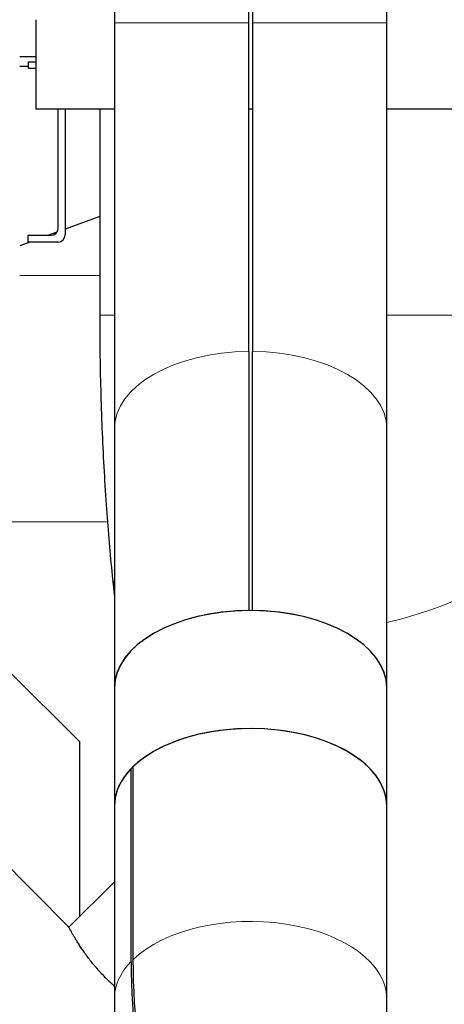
# Model space of a CAD drawing. Header units: inches. Extents: x 0 to 17820, y -10 to 12600.
# Tile 242 of 256: x 8782 to 8901, y 3627 to 3902. Entities that reach past the tile are written whole.
import ezdxf

# ---------------------------------------------------------------- set-up
doc = ezdxf.new("R2010")
doc.units = ezdxf.units.IN
doc.layers.add('1', color=7, linetype='Continuous', true_color=0xffffff)

msp = doc.modelspace()

# ---------------------------------------------------------------- linework, layer by layer
at = {"layer": '1', "color": 2, "linetype": 'Continuous', "lineweight": 25}
for p, q in [((8808.67, 4225.139), (8808.67, 3901.304)), ((8846.22, 3901.304), (8846.22, 4225.139)), ((8847.22, 4225.139), (8847.22, 3901.304)), ((8884.77, 3901.304), (8884.77, 3980.143)), ((8786.72, 3902.139), (8786.72, 3877.139)), ((8808.67, 3901.304), (8808.67, 3787.928)), ((8846.22, 3809.496), (8846.22, 3901.304)), ((8847.22, 3901.304), (8847.22, 3809.496)), ((8884.77, 3787.928), (8884.77, 3901.304)), ((8782.219, 3891.889), (8786.72, 3891.889)), ((8782.22, 3889.139), (8784.64, 3889.139)), ((8784.64, 3890.359), (8786.72, 3890.359)), ((8784.64, 3888.509), (8784.64, 3890.359)), ((8786.72, 3888.509), (8784.64, 3888.509)), ((8808.672, 3877.139), (8786.72, 3877.139)), ((8792.99, 3843.939), (8792.99, 3877.139)), ((8794.94, 3877.139), (8794.94, 3842.059)), ((8804.57, 3877.139), (8804.57, 3819.639)), ((8847.222, 3877.139), (8846.221, 3877.139)), ((8936.72, 3877.139), (8884.769, 3877.139)), ((8804.57, 3847.146), (8794.94, 3843.641)), ((8784.59, 3840.059), (8784.59, 3841.939)), ((8784.59, 3841.939), (8790.99, 3841.939)), ((8792.635, 3842.803), (8790.263, 3841.939)), ((8785.098, 3840.059), (8782.22, 3839.012)), ((8792.94, 3840.059), (8784.59, 3840.059)), ((8846.22, 3809.496), (8846.22, 3737.138)), ((8847.22, 3737.138), (8847.22, 3809.496)), ((8808.67, 3787.928), (8808.67, 3715.57)), ((8884.77, 3715.57), (8884.77, 3787.928)), ((8808.064, 3746.94), (8808.67, 3740.879)), ((8798.92, 3700.539), (8778.92, 3720.539)), ((8808.67, 3715.57), (8808.67, 3682.618)), ((8884.77, 3682.618), (8884.77, 3715.57)), ((8795.966, 3648.715), (8736.216, 3708.466)), ((8798.92, 3700.539), (8798.92, 3651.66)), ((8813.375, 3639.154), (8813.375, 3693.008)), ((8813.868, 3693.501), (8813.868, 3639.647)), ((8808.67, 3682.618), (8808.67, 3628.764)), ((8884.77, 3628.764), (8884.77, 3682.618)), ((8808.67, 3661.419), (8795.966, 3648.715))]:
    msp.add_line(p, q, dxfattribs=at)
at = {"layer": '1', "color": 110, "linetype": 'Continuous', "lineweight": 13}
for p, q in [((8808.67, 3901.304), (8846.22, 3901.304)), ((8884.77, 3901.304), (8847.22, 3901.304)), ((8782.218, 3830.697), (8804.565, 3830.697)), ((8804.57, 3819.639), (8808.671, 3819.639)), ((8884.772, 3819.639), (8918.87, 3819.639)), ((8767.5, 3761.933), (8806.472, 3761.933))]:
    msp.add_line(p, q, dxfattribs=at)
at = {"layer": '1', "color": 2, "linetype": 'Continuous', "lineweight": 25}
for centre in [(8790.99, 3843.939), (8792.94, 3842.059)]:
    msp.add_arc(centre, 2, 270, 0, dxfattribs=at)
at = {"layer": '1', "color": 110, "linetype": 'Continuous', "lineweight": 13}
for centre, major_axis, ratio, start_param, end_param in [((8846.72, 3787.928), (-38.05, 0), 0.5668843, 4.72553, 6.2831853), ((8846.72, 3787.928), (-38.05, 0), 0.5668843, 3.1415927, 4.699248), ((8864.931, 3752.626), (56.866, 5.686), 0.3809385, 5.0304673, 6.2824901), ((8864.931, 3752.626), (56.866, 5.686), 0.3809385, 3.1218515, 3.2544857), ((8846.72, 3628.764), (-38.05, 0), 0.5668843, 3.1440896, 5.7543306), ((8846.72, 3628.764), (-38.05, 0), 0.5668843, 5.7806125, 6.2831998)]:
    msp.add_ellipse(centre, major_axis=major_axis, ratio=ratio, start_param=start_param, end_param=end_param, dxfattribs=at)
at = {"layer": '1', "color": 2, "linetype": 'Continuous', "lineweight": 25}
for centre, major_axis, ratio, start_param, end_param in [((8846.72, 3715.57), (38.05, 0), 0.5668843, 0.0000965, 3.141591), ((8846.72, 3715.57), (-38.05, 0), 0.5668843, 4.72553, 6.2831853), ((8846.72, 3715.57), (-38.05, 0), 0.5668843, 3.1415927, 4.699248), ((8846.72, 3682.618), (38.05, 0), 0.5668843, 0.0000965, 3.141591), ((8846.72, 3682.618), (-38.05, 0), 0.5668843, 3.1416071, 5.7543306), ((8846.72, 3682.618), (-38.05, 0), 0.5668843, 5.7806125, 6.2831998), ((9020.462, 3572.605), (168.324, -168.324), 0.7166551, 3.7634093, 4.712389), ((9020.955, 3573.098), (-168.324, 168.324), 0.7166551, 0.6218167, 1.5707963)]:
    msp.add_ellipse(centre, major_axis=major_axis, ratio=ratio, start_param=start_param, end_param=end_param, dxfattribs=at)
for points, knots in [([(8804.57, 3819.639), (8804.57, 3815.827), (8804.65, 3804.799), (8805.169, 3786.584), (8806.34, 3766.057), (8807.457, 3753.025), (8808.064, 3746.94)], [0, 0, 0, 0, 0.1535038, 0.4451681, 0.7375502, 1, 1, 1, 1]), ([(8808.655, 3632.269), (8808.319, 3632.569), (8807.984, 3632.876), (8807.544, 3633.288), (8807.387, 3633.436), (8807.23, 3633.587), (8807.125, 3633.687), (8807.073, 3633.738), (8806.813, 3633.99), (8806.607, 3634.193), (8805.995, 3634.804), (8805.596, 3635.216), (8804.814, 3636.049), (8804.432, 3636.469), (8803.871, 3637.104), (8803.687, 3637.317), (8803.458, 3637.585), (8803.412, 3637.638), (8803.322, 3637.745), (8803.276, 3637.799), (8803.141, 3637.96), (8803.052, 3638.067), (8802.609, 3638.6), (8802.269, 3639.023), (8801.615, 3639.859), (8801.301, 3640.273), (8800.848, 3640.887), (8800.7, 3641.09), (8800.482, 3641.393), (8800.374, 3641.543), (8800.268, 3641.693), (8800.198, 3641.793), (8800.163, 3641.843), (8799.849, 3642.29), (8799.587, 3642.676), (8799.09, 3643.421), (8798.856, 3643.781), (8798.414, 3644.474), (8798.207, 3644.807), (8797.963, 3645.206), (8797.915, 3645.285), (8797.844, 3645.402), (8797.821, 3645.44), (8797.775, 3645.517), (8797.66, 3645.708), (8797.551, 3645.891), (8797.301, 3646.314), (8797.149, 3646.577), (8796.873, 3647.061), (8796.748, 3647.282), (8796.582, 3647.582), (8796.529, 3647.676), (8796.456, 3647.81), (8796.432, 3647.853), (8796.398, 3647.915), (8796.387, 3647.936), (8796.365, 3647.976), (8796.268, 3648.153), (8796.189, 3648.298), (8796.078, 3648.505), (8796.036, 3648.584), (8795.994, 3648.662), (8795.984, 3648.682), (8795.973, 3648.702), (8795.971, 3648.707), (8795.967, 3648.714), (8795.966, 3648.716), (8795.966, 3648.716)], [0, 0, 0, 0, 0.0447828, 0.0447828, 0.0588301, 0.0658538, 0.0658538, 0.0728775, 0.0728775, 0.1009721, 0.1009721, 0.1571613, 0.1571613, 0.2133506, 0.2133506, 0.2414452, 0.2414452, 0.2484688, 0.2484688, 0.2554925, 0.2554925, 0.2695398, 0.2695398, 0.3257291, 0.3257291, 0.3819183, 0.3819183, 0.4100129, 0.4100129, 0.4240602, 0.4310839, 0.4310839, 0.4381075, 0.4381075, 0.4942968, 0.4942968, 0.550486, 0.550486, 0.6066753, 0.6066753, 0.6207226, 0.6207226, 0.6277462, 0.6277462, 0.6347699, 0.6628645, 0.6628645, 0.7190538, 0.7190538, 0.775243, 0.775243, 0.8033376, 0.8033376, 0.817385, 0.817385, 0.8244086, 0.8244086, 0.8314323, 0.8876215, 0.8876215, 0.9438108, 0.9438108, 0.9719054, 0.9719054, 0.9859527, 0.9859527, 1, 1, 1, 1]), ([(8808.67, 3628.764), (8808.672, 3624.853), (8808.995, 3614.013), (8810.988, 3595.993), (8815.443, 3574.77), (8821.982, 3553.526), (8830.537, 3532.468), (8841.008, 3511.819), (8853.28, 3491.788), (8867.218, 3472.577), (8880.509, 3456.926), (8889.196, 3447.853), (8892.453, 3444.596)], [0, 0, 0, 0, 0.0614815, 0.1698276, 0.2785956, 0.38789, 0.4974973, 0.6072592, 0.7170556, 0.8268531, 0.9366528, 1, 1, 1, 1]), ([(8946.263, 3498.407), (8943.928, 3500.743), (8937.155, 3507.799), (8926.633, 3520.197), (8915.467, 3535.787), (8905.87, 3551.893), (8897.973, 3568.243), (8891.86, 3584.57), (8887.579, 3600.599), (8885.244, 3615.438), (8884.765, 3624.592), (8884.77, 3628.764)], [0, 0, 0, 0, 0.0609211, 0.1808994, 0.3007759, 0.4204138, 0.5397581, 0.658798, 0.7775967, 0.8963114, 1, 1, 1, 1])]:
    msp.add_open_spline(points, degree=3, knots=knots, dxfattribs=at)

doc.saveas('drawing.dxf')
